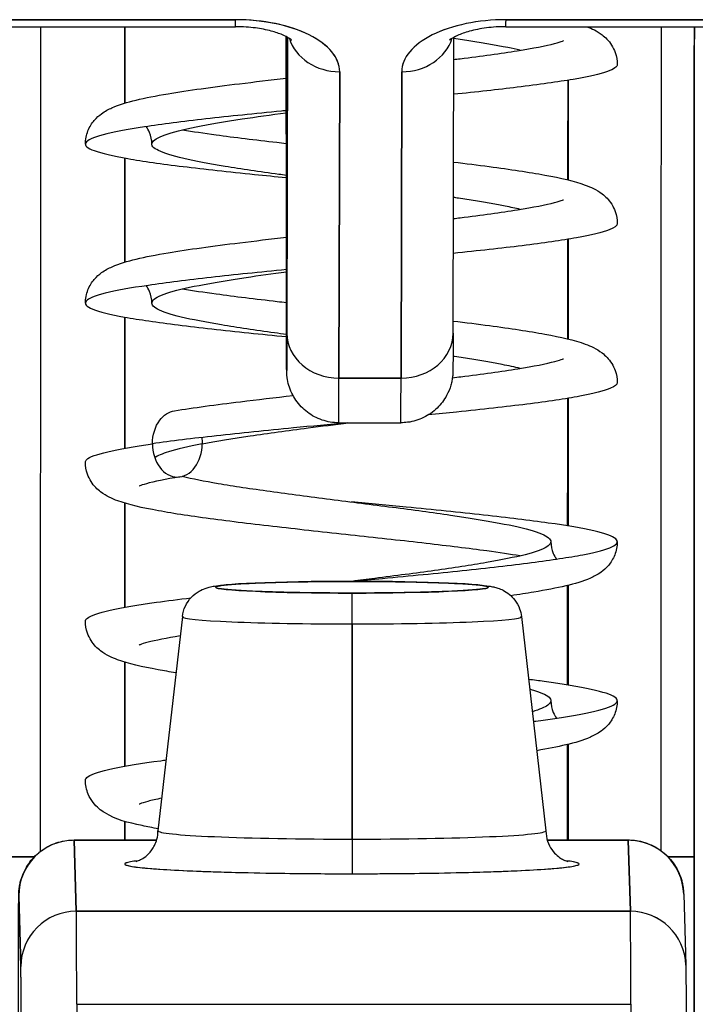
# Model space of a CAD drawing. Extents: x 807 to 1172, y 30 to 260.
# Tile 27 of 214: x 914.853 to 915.093, y 99.268 to 99.618. Entities that reach past the tile are written whole.
import ezdxf

# ---------------------------------------------------------------- set-up
doc = ezdxf.new("R2010")
doc.units = 0
doc.header["$LTSCALE"] = 4
doc.header["$MEASUREMENT"] = 0
doc.layers.get('0').update_dxf_attribs({"linetype": 'CONTINUOUS'})

msp = doc.modelspace()

# ---------------------------------------------------------------- linework, layer by layer
for p, q in [((914.92988, 99.61802), (914.74051, 99.61802)), ((914.74051, 99.61802), (914.92988, 99.61802)), ((915.21532, 99.61802), (915.02595, 99.61802)), ((915.02595, 99.61802), (915.21532, 99.61802)), ((914.7405, 99.61554), (914.92987, 99.61554)), ((914.89056, 99.58842), (914.89056, 99.61554)), ((914.89056, 99.58842), (914.89056, 99.61554)), ((914.89056, 99.61554), (914.89056, 99.58842)), ((915.02593, 99.61554), (915.2153, 99.61554)), ((914.94792, 99.54314), (914.94787, 99.61136)), ((914.94787, 99.61136), (914.94792, 99.54314)), ((914.94833, 99.61178), (914.94809, 99.50669)), ((914.94809, 99.50669), (914.94833, 99.61178)), ((915.00715, 99.50665), (915.00738, 99.61174)), ((914.96685, 99.59952), (914.96661, 99.49066)), ((914.96661, 99.49066), (914.96685, 99.59952)), ((914.9889, 99.59952), (914.98866, 99.49066)), ((914.98866, 99.49066), (914.9889, 99.59952)), ((915.04804, 99.5611), (915.04804, 99.59653)), ((915.04804, 99.59653), (915.04804, 99.5611)), ((914.89056, 99.53192), (914.89056, 99.56887)), ((914.89056, 99.53192), (914.89056, 99.56887)), ((914.89056, 99.56887), (914.89056, 99.53192)), ((914.94792, 99.54314), (914.94792, 99.54313)), ((915.04804, 99.5046), (915.04804, 99.54003)), ((915.04804, 99.54003), (915.04804, 99.5046)), ((914.89056, 99.46581), (914.89056, 99.51237)), ((914.89056, 99.46581), (914.89056, 99.51237)), ((914.89056, 99.51237), (914.89056, 99.46581)), ((914.98866, 99.49066), (914.96661, 99.49066)), ((914.96661, 99.49066), (914.98866, 99.49066)), ((915.04804, 99.43815), (915.04804, 99.48354)), ((915.04804, 99.48354), (915.04804, 99.43815)), ((914.96653, 99.47484), (914.98858, 99.47484)), ((914.89056, 99.40931), (914.89056, 99.44626)), ((914.89056, 99.40931), (914.89056, 99.44626)), ((914.89056, 99.44626), (914.89056, 99.40931)), ((915.04804, 99.38165), (915.04804, 99.41709)), ((915.04804, 99.41709), (915.04804, 99.38165)), ((914.91097, 99.40596), (914.90231, 99.3299)), ((915.03146, 99.40596), (915.04011, 99.32989)), ((914.97129, 99.40337), (914.9713, 99.32693)), ((914.9713, 99.32693), (914.97129, 99.40337)), ((914.89056, 99.35281), (914.89056, 99.38977)), ((914.89056, 99.35281), (914.89056, 99.38977)), ((914.89056, 99.38977), (914.89056, 99.35281)), ((915.04804, 99.32662), (915.04804, 99.3606)), ((915.04804, 99.3606), (915.04804, 99.32662)), ((914.89056, 99.32662), (914.89056, 99.33319)), ((914.89056, 99.32662), (914.89056, 99.33319)), ((914.89056, 99.33319), (914.89056, 99.32662)), ((914.87253, 99.32662), (914.90185, 99.32662)), ((914.90181, 99.3265), (914.87253, 99.3265)), ((914.87253, 99.3265), (914.90181, 99.3265)), ((914.87328, 99.30128), (914.87253, 99.3265)), ((914.87253, 99.3265), (914.87328, 99.30128)), ((915.04057, 99.32662), (915.06938, 99.32662)), ((915.06939, 99.3265), (915.04061, 99.3265)), ((915.04061, 99.3265), (915.06939, 99.3265)), ((915.07014, 99.30128), (915.06939, 99.3265)), ((915.06939, 99.3265), (915.07014, 99.30128)), ((914.84974, 99.32061), (914.85837, 99.32061)), ((914.85837, 99.32061), (914.84974, 99.32061)), ((915.08354, 99.32061), (915.09279, 99.32061)), ((915.09279, 99.32061), (915.08354, 99.32061)), ((915.09279, 99.25674), (915.09279, 99.32061)), ((915.09279, 99.32061), (915.09279, 99.25674)), ((914.85285, 99.30683), (914.8536, 99.28162)), ((914.8536, 99.28162), (914.85285, 99.30683)), ((915.08906, 99.30742), (915.08981, 99.2822)), ((914.87328, 99.30128), (915.07014, 99.30128)), ((915.07014, 99.30128), (914.87328, 99.30128)), ((914.87345, 99.26824), (915.0703, 99.26824))]:
    msp.add_line(p, q)
for centre, major_axis, ratio, start_param, end_param in [((914.92987, 99.63405), (0, -0.0185), 0.001274, 0, 0.523599), ((914.92987, 99.63405), (0, -0.0185), 0.001274, 0, 0.523599), ((914.92984, 99.59952), (0.03701, 0.00003), 0.5, 6.281715, 7.852511), ((915.0259, 99.59952), (-0.03701, -0.00003), 0.5, 4.710918, 6.281715), ((915.02593, 99.63405), (0, -0.0185), 0.001274, 0, 0.523599), ((915.02593, 99.63405), (0, -0.0185), 0.001274, 0, 0.523599), ((914.86175, 99.32061), (0, 0.98425), 0.001274, 1.266466, 1.56886), ((915.08222, 99.32061), (0, -0.98425), 0.001274, 4.408059, 4.710116), ((915.09403, 99.32061), (0, 0.97244), 0.001274, 1.262649, 1.570796), ((914.94734, 99.37179), (0, -0.47913), 0.001274, 2.094395, 2.095991), ((914.96684, 99.61554), (-0.0185, 0.00004), 0.866025, 0.264148, 1.573343), ((914.96684, 99.61554), (-0.0185, 0.00004), 0.866025, 0.264148, 1.573343), ((914.98889, 99.61554), (0.0185, -0.00004), 0.866025, 4.714936, 6.021869), ((914.98889, 99.61554), (0.0185, -0.00004), 0.866025, 4.714936, 6.021869), ((914.94803, 99.59295), (0, -0.09961), 0.001274, 5.235988, 6.806784), ((914.9666, 99.50669), (-0.0185, 0.00004), 0.866025, 0.002547, 1.573343), ((914.9666, 99.50669), (-0.0185, 0.00004), 0.866025, 0.002547, 1.573343), ((914.98864, 99.50669), (0.0185, -0.00004), 0.866025, 4.714936, 6.283185), ((914.98864, 99.50669), (0.0185, -0.00004), 0.866025, 4.714936, 6.283185), ((914.96653, 99.59295), (0, -0.11811), 0.001274, 0, 0.523599), ((914.96653, 99.59295), (0, -0.11811), 0.001274, 6.283185, 6.806766), ((914.98858, 99.59295), (0, -0.11811), 0.001274, 0, 0.523581), ((914.98858, 99.59295), (0, -0.11811), 0.001274, 0.000005, 0.523603), ((914.97122, 99.41642), (-0.04851, 0), 0.042782, 4.713664, 7.855256), ((914.97115, 99.40669), (0, 0.01181), 0.001274, 6.240378, 6.283186), ((914.97115, 99.40669), (0, 0.01181), 0.001274, 6.240378, 6.283185), ((914.97122, 99.41642), (0.04851, 0), 0.042782, 4.713664, 7.855256), ((914.97128, 99.40254), (0, 0.01181), 0.001274, 4.782745, 6.240403), ((914.97128, 99.40254), (0, 0.01181), 0.001274, 4.782745, 6.240403), ((914.97122, 99.40595), (-0.06025, 0), 0.042782, 6.278319, 7.855256), ((914.97122, 99.40595), (-0.06025, 0), 0.042782, 6.278319, 7.855256), ((914.97122, 99.40595), (0.06025, 0), 0.042782, 4.713664, 6.288051), ((914.97122, 99.40595), (0.06025, 0), 0.042782, 4.713664, 6.288051), ((914.97121, 99.32988), (-0.0689, 0), 0.042782, 6.278319, 7.855256), ((914.97121, 99.32988), (-0.0689, 0), 0.042782, 6.278319, 7.855256), ((914.97121, 99.32988), (0.0689, 0), 0.042782, 4.713664, 6.288051), ((914.97121, 99.32988), (0.0689, 0), 0.042782, 4.713664, 6.288051), ((914.87253, 99.30683), (-0.01969, 0), 0.999085, 4.712389, 6.283185), ((914.87253, 99.30683), (-0.01969, 0), 0.999085, 4.712389, 6.283185), ((914.87253, 99.19768), (0, 0.12894), 0.001274, 6.240462, 6.283185), ((914.87253, 99.19768), (0, 0.12894), 0.001274, 6.240391, 6.283186), ((914.97131, 99.32643), (0, -0.01181), 0.001274, 4.669594, 6.240384), ((914.97131, 99.32643), (0, -0.01181), 0.001274, 4.669594, 6.240384), ((915.06938, 99.19768), (0, 0.12894), 0.001274, 6.24039, 6.283185), ((915.06938, 99.19768), (0, 0.12894), 0.001274, 6.240463, 6.283186), ((915.06938, 99.30683), (0.01968, 0.00059), 0.999084, 0, 1.541037), ((915.06938, 99.30683), (0.01969, 0), 0.999085, 0.029759, 1.570796), ((914.97121, 99.31808), (-0.08071, 0), 0.042782, 5.937993, 7.855256), ((914.97121, 99.31808), (0.08071, 0), 0.042782, 4.713664, 6.628377), ((914.87328, 99.28162), (-0.01969, 0), 0.999085, 4.712389, 6.283185), ((914.87328, 99.28162), (-0.01969, 0), 0.999085, 4.712389, 6.283185), ((914.87327, 98.98665), (0, 0.31492), 0.001274, 5.818959, 6.240414), ((914.87327, 98.98661), (0, 0.31496), 0.001274, 5.818984, 6.24039), ((915.06938, 99.19769), (0, -0.12893), 0.001263, 3.779235, 3.779243), ((915.06938, 99.19768), (0, 0.12894), 0.001283, 0.637638, 0.637646), ((915.07013, 99.28162), (0.01968, 0.00059), 0.999084, 0, 1.541037), ((915.07012, 98.98661), (0, 0.31496), 0.001274, 5.818984, 6.24039), ((915.07013, 99.28162), (0.01969, 0), 0.999085, 0.029759, 1.570796), ((915.07012, 98.98665), (0, 0.31492), 0.001274, 5.818961, 6.240414), ((914.85358, 98.98661), (0, 0.29528), 0.001274, 5.818984, 6.24039), ((914.87349, 99.33865), (0, -0.07874), 0.001274, 5.818984, 6.2188), ((915.07034, 99.33865), (0, -0.07874), 0.001274, 5.818984, 6.218813)]:
    msp.add_ellipse(centre, major_axis=major_axis, ratio=ratio, start_param=start_param, end_param=end_param)
for points, knots in [([(914.96685, 99.59952), (914.96679, 99.60205), (914.96588, 99.60438), (914.96406, 99.60659), (914.96223, 99.6088), (914.95949, 99.61088), (914.95604, 99.61261), (914.95258, 99.61433), (914.94842, 99.61571), (914.94401, 99.61662), (914.9396, 99.61754), (914.93494, 99.61799), (914.92988, 99.61802)], [0, 0, 0, 0, 0.25, 0.25, 0.25, 0.5, 0.5, 0.5, 0.75, 0.75, 0.75, 1, 1, 1, 1]), ([(915.02595, 99.61802), (915.02088, 99.61799), (915.01622, 99.61754), (915.0118, 99.61662), (915.00739, 99.6157), (915.00322, 99.61433), (914.99976, 99.6126), (914.9963, 99.61087), (914.99355, 99.60879), (914.99172, 99.60658), (914.98988, 99.60438), (914.98897, 99.60205), (914.9889, 99.59952)], [0, 0, 0, 0, 0.25, 0.25, 0.25, 0.5, 0.5, 0.5, 0.75, 0.75, 0.75, 1, 1, 1, 1]), ([(914.94985, 99.61075), (914.94985, 99.61075), (914.94983, 99.61077), (914.94968, 99.6109), (914.94936, 99.61116), (914.94827, 99.61183), (914.94748, 99.61224), (914.94538, 99.61312), (914.94403, 99.61359), (914.94083, 99.61444), (914.93892, 99.61482), (914.93475, 99.61537), (914.93246, 99.61553), (914.93007, 99.61554), (914.92997, 99.61554), (914.92987, 99.61554)], [0.458745, 0.458745, 0.458745, 0.458745, 0.511139, 0.511139, 0.68548, 0.68548, 0.871321, 0.871321, 1.079586, 1.079586, 1.310958, 1.310958, 1.558937, 1.558937, 1.569693, 1.569693, 1.569693, 1.569693]), ([(915.02593, 99.61554), (915.02358, 99.61554), (915.02123, 99.61539), (915.01684, 99.61482), (915.01479, 99.61441), (915.01134, 99.61346), (915.00989, 99.61293), (915.00774, 99.61196), (915.00697, 99.61152), (915.00608, 99.61091), (915.00588, 99.61072), (915.00588, 99.61072)], [1.569693, 1.569693, 1.569693, 1.569693, 1.824003, 1.824003, 2.072339, 2.072339, 2.302798, 2.302798, 2.507114, 2.507114, 2.683583, 2.683583, 2.683583, 2.683583]), ([(915.05471, 99.61554), (915.05647, 99.61487), (915.0582, 99.61407), (915.06122, 99.61177), (915.06244, 99.6106), (915.06396, 99.60818), (915.0644, 99.6073), (915.06522, 99.60502), (915.06549, 99.60353), (915.06549, 99.60208)], [0.61017388, 0.61017388, 0.61017388, 0.61017388, 0.64266895, 0.64266895, 0.66284837, 0.66284837, 0.67235544, 0.67235544, 0.68610313, 0.68610313, 0.68610313, 0.68610313]), ([(915.09279, 99.32061), (915.09279, 99.37101), (915.0928, 99.42081), (915.09281, 99.47058), (915.09282, 99.51948), (915.09283, 99.56836), (915.09285, 99.61554)], [0, 0, 0, 0, 0.3333333, 0.3333333, 0.3333333, 0.6608154, 0.6608154, 0.6608154, 0.6608154]), ([(915.00736, 99.60388), (915.00813, 99.60397), (915.00889, 99.60407), (915.01721, 99.6051), (915.02419, 99.60605), (915.03554, 99.60787), (915.04019, 99.60879), (915.04446, 99.6099), (915.04546, 99.61022), (915.04624, 99.61051), (915.04639, 99.61058), (915.04639, 99.61058)], [0.4507378, 0.4507378, 0.4507378, 0.4507378, 0.4573496, 0.4573496, 0.5238417, 0.5238417, 0.5881778, 0.5881778, 0.6161894, 0.6161894, 0.6296924, 0.6296924, 0.6296924, 0.6296924]), ([(915.03095, 99.60714), (915.02962, 99.60746), (915.02819, 99.60777), (915.02665, 99.60809), (915.02208, 99.60902), (915.01658, 99.60996), (915.01044, 99.6109), (915.00944, 99.61105), (915.00842, 99.61121), (915.00738, 99.61136)], [0.77600384, 0.77600384, 0.77600384, 0.77600384, 0.78125, 0.78125, 0.78125, 0.796875, 0.796875, 0.796875, 0.79942627, 0.79942627, 0.79942627, 0.79942627]), ([(915.06549, 99.60208), (915.06549, 99.60127), (915.06298, 99.59952), (915.05111, 99.59683), (915.03164, 99.59412), (915.01544, 99.59234), (915.00734, 99.59151)], [0.25206857, 0.25206857, 0.25206857, 0.25206857, 0.265625, 0.28125, 0.296875, 0.31079138, 0.31079138, 0.31079138, 0.31079138]), ([(914.87652, 99.57384), (914.87652, 99.57543), (914.87685, 99.57708), (914.87801, 99.57998), (914.87882, 99.58125), (914.88051, 99.58325), (914.88139, 99.58401), (914.88354, 99.58557), (914.88476, 99.5862), (914.88861, 99.58792), (914.89131, 99.58869), (914.8978, 99.59025), (914.90158, 99.59099), (914.913, 99.59292), (914.92172, 99.59411), (914.93653, 99.59593), (914.94213, 99.59658), (914.94788, 99.59723)], [0, 0, 0, 0, 0.015191, 0.015191, 0.0301093, 0.0301093, 0.0452586, 0.0452586, 0.0676942, 0.0676942, 0.1171263, 0.1171263, 0.1671679, 0.1671679, 0.2496397, 0.2496397, 0.2950498, 0.2950498, 0.2950498, 0.2950498]), ([(914.94789, 99.58574), (914.94733, 99.58568), (914.93723, 99.58469), (914.91849, 99.58276), (914.89628, 99.57994), (914.88133, 99.57713), (914.8751, 99.57431), (914.87818, 99.5715), (914.89028, 99.56868), (914.91023, 99.56587), (914.93091, 99.56362), (914.94408, 99.56231), (914.94791, 99.56193)], [0.3428317, 0.3428317, 0.3428317, 0.3428317, 0.34375, 0.359375, 0.375, 0.390625, 0.40625, 0.421875, 0.4375, 0.453125, 0.46875, 0.4749979, 0.4749979, 0.4749979, 0.4749979]), ([(914.94791, 99.56269), (914.94701, 99.56282), (914.94612, 99.56294), (914.94524, 99.56306), (914.93835, 99.56399), (914.93189, 99.56493), (914.92616, 99.56587), (914.92044, 99.56681), (914.91545, 99.56775), (914.91144, 99.56868), (914.90744, 99.56962), (914.90441, 99.57056), (914.90251, 99.5715), (914.90061, 99.57244), (914.89984, 99.57337), (914.90024, 99.57431), (914.90063, 99.57525), (914.90219, 99.57619), (914.90484, 99.57713), (914.90749, 99.57807), (914.91122, 99.579), (914.91587, 99.57994), (914.92051, 99.58088), (914.92606, 99.58182), (914.93225, 99.58276), (914.93713, 99.58349), (914.94239, 99.58423), (914.94789, 99.58497)], [0.5292477, 0.5292477, 0.5292477, 0.5292477, 0.53125, 0.53125, 0.53125, 0.546875, 0.546875, 0.546875, 0.5625, 0.5625, 0.5625, 0.578125, 0.578125, 0.578125, 0.59375, 0.59375, 0.59375, 0.609375, 0.609375, 0.609375, 0.625, 0.625, 0.625, 0.640625, 0.640625, 0.640625, 0.6529195, 0.6529195, 0.6529195, 0.6529195]), ([(914.90014, 99.57384), (914.90014, 99.57526), (914.89981, 99.57674), (914.89894, 99.57878), (914.89853, 99.57947), (914.89812, 99.58004)], [0, 0, 0, 0, 0.01453615, 0.01453615, 0.02364586, 0.02364586, 0.02364586, 0.02364586]), ([(914.91106, 99.57889), (914.91461, 99.57831), (914.91862, 99.57772), (914.92946, 99.57625), (914.93685, 99.57535), (914.94567, 99.57433), (914.94678, 99.5742), (914.9479, 99.57407)], [0.1583076, 0.1583076, 0.1583076, 0.1583076, 0.199979, 0.199979, 0.2628769, 0.2628769, 0.2718082, 0.2718082, 0.2718082, 0.2718082]), ([(915.00728, 99.56745), (915.01171, 99.56692), (915.01597, 99.56639), (915.02742, 99.56487), (915.03412, 99.56386), (915.04553, 99.56177), (915.05012, 99.56074), (915.05607, 99.55855), (915.05799, 99.55774), (915.06124, 99.55525), (915.06246, 99.55408), (915.06397, 99.55166), (915.0644, 99.55079), (915.06522, 99.54852), (915.06549, 99.54703), (915.06549, 99.54559)], [0.4267112, 0.4267112, 0.4267112, 0.4267112, 0.4638838, 0.4638838, 0.5333655, 0.5333655, 0.6063114, 0.6063114, 0.6428354, 0.6428354, 0.6629436, 0.6629436, 0.6723724, 0.6723724, 0.686091, 0.686091, 0.686091, 0.686091]), ([(915.03095, 99.55064), (915.02933, 99.55103), (915.02755, 99.55141), (915.02562, 99.5518), (915.02091, 99.55274), (915.0153, 99.55367), (915.00906, 99.55461), (915.00846, 99.5547), (915.00786, 99.55479), (915.00726, 99.55488)], [0.4623423, 0.4623423, 0.4623423, 0.4623423, 0.46875, 0.46875, 0.46875, 0.484375, 0.484375, 0.484375, 0.48586723, 0.48586723, 0.48586723, 0.48586723]), ([(915.00724, 99.54737), (915.00807, 99.54747), (915.0089, 99.54757), (915.01728, 99.54861), (915.02425, 99.54957), (915.03558, 99.55139), (915.04022, 99.5523), (915.04448, 99.55341), (915.04547, 99.55373), (915.04625, 99.55402), (915.04639, 99.55408), (915.04639, 99.55408)], [0.4503749, 0.4503749, 0.4503749, 0.4503749, 0.4575433, 0.4575433, 0.5240288, 0.5240288, 0.5883519, 0.5883519, 0.6163381, 0.6163381, 0.6296501, 0.6296501, 0.6296501, 0.6296501]), ([(915.06549, 99.54559), (915.06549, 99.54484), (915.06329, 99.54316), (915.05232, 99.54054), (915.03284, 99.53776), (915.01604, 99.53591), (915.00721, 99.535)], [0.56572841, 0.56572841, 0.56572841, 0.56572841, 0.578125, 0.59375, 0.609375, 0.62452422, 0.62452422, 0.62452422, 0.62452422]), ([(914.87652, 99.51734), (914.87652, 99.51894), (914.87685, 99.52059), (914.87801, 99.52349), (914.87882, 99.52476), (914.88052, 99.52677), (914.88142, 99.52754), (914.88357, 99.52909), (914.88479, 99.52972), (914.88864, 99.53144), (914.89135, 99.53221), (914.89786, 99.53377), (914.90165, 99.53451), (914.91307, 99.53643), (914.9218, 99.53762), (914.93661, 99.53944), (914.94219, 99.54009), (914.94792, 99.54073)], [0, 0, 0, 0, 0.0152181, 0.0152181, 0.0301588, 0.0301588, 0.0454237, 0.0454237, 0.0678247, 0.0678247, 0.1174266, 0.1174266, 0.1674055, 0.1674055, 0.2499115, 0.2499115, 0.2951548, 0.2951548, 0.2951548, 0.2951548]), ([(914.94809, 99.50669), (914.94808, 99.50138), (914.94807, 99.49766), (914.94806, 99.49552), (914.94804, 99.49338), (914.94803, 99.49281), (914.94802, 99.49389), (914.948, 99.49497), (914.94799, 99.49769), (914.94798, 99.50196), (914.94797, 99.50622), (914.94796, 99.51203), (914.94795, 99.51894), (914.94794, 99.52585), (914.94793, 99.53387), (914.94792, 99.54314)], [0, 0, 0, 0, 0.2, 0.2, 0.2, 0.4, 0.4, 0.4, 0.6, 0.6, 0.6, 0.8, 0.8, 0.8, 1, 1, 1, 1]), ([(914.96653, 99.47484), (914.96453, 99.47484), (914.96251, 99.47517), (914.95875, 99.47644), (914.95697, 99.47738), (914.95383, 99.47974), (914.95244, 99.4812), (914.9502, 99.48443), (914.94933, 99.48625), (914.94852, 99.48902), (914.94832, 99.48997), (914.94817, 99.49103), (914.94815, 99.49123), (914.94812, 99.49155), (914.9481, 99.49169), (914.94808, 99.49199), (914.94807, 99.49214), (914.94805, 99.49239), (914.94805, 99.49248), (914.94804, 99.49269), (914.94804, 99.49279), (914.94803, 99.49305), (914.94803, 99.49317), (914.94802, 99.49368), (914.94801, 99.49409), (914.948, 99.49643), (914.94798, 99.49959), (914.94796, 99.50898), (914.94795, 99.5156), (914.94793, 99.52931), (914.94793, 99.53599), (914.94792, 99.54313)], [0, 0, 0, 0, 0.0152437, 0.0152437, 0.0302108, 0.0302108, 0.0451875, 0.0451875, 0.0601581, 0.0601581, 0.0673092, 0.0673092, 0.0689264, 0.0689264, 0.0702228, 0.0702228, 0.0721464, 0.0721464, 0.074147, 0.074147, 0.0775296, 0.0775296, 0.0857864, 0.0857864, 0.110542, 0.110542, 0.1855583, 0.1855583, 0.2684918, 0.2684918, 0.3313559, 0.3313559, 0.3313559, 0.3313559]), ([(914.94793, 99.52924), (914.93851, 99.52832), (914.92027, 99.52646), (914.8977, 99.52365), (914.88216, 99.52084), (914.87524, 99.51803), (914.87763, 99.51521), (914.8891, 99.5124), (914.90852, 99.50958), (914.92956, 99.50726), (914.94341, 99.50587), (914.94797, 99.50543)], [0.6564694, 0.6564694, 0.6564694, 0.6564694, 0.671875, 0.6875, 0.703125, 0.71875, 0.734375, 0.75, 0.765625, 0.78125, 0.7886935, 0.7886935, 0.7886935, 0.7886935]), ([(914.94797, 99.50619), (914.94653, 99.50638), (914.94511, 99.50658), (914.94371, 99.50677), (914.93689, 99.50771), (914.93051, 99.50864), (914.9249, 99.50958), (914.91928, 99.51052), (914.91443, 99.51146), (914.91057, 99.5124), (914.90671, 99.51334), (914.90384, 99.51427), (914.90211, 99.51521), (914.90038, 99.51615), (914.89978, 99.51709), (914.90034, 99.51803), (914.90091, 99.51896), (914.90264, 99.5199), (914.90545, 99.52084), (914.90825, 99.52178), (914.91214, 99.52272), (914.91692, 99.52365), (914.9217, 99.52459), (914.92736, 99.52553), (914.93365, 99.52647), (914.93813, 99.52714), (914.94294, 99.52781), (914.94793, 99.52848)], [0.2155403, 0.2155403, 0.2155403, 0.2155403, 0.21875, 0.21875, 0.21875, 0.234375, 0.234375, 0.234375, 0.25, 0.25, 0.25, 0.265625, 0.265625, 0.265625, 0.28125, 0.28125, 0.28125, 0.296875, 0.296875, 0.296875, 0.3125, 0.3125, 0.3125, 0.328125, 0.328125, 0.328125, 0.3392907, 0.3392907, 0.3392907, 0.3392907]), ([(914.90014, 99.51734), (914.90014, 99.51876), (914.89981, 99.52025), (914.89894, 99.52228), (914.89853, 99.52297), (914.89812, 99.52354)], [0, 0, 0, 0, 0.01455534, 0.01455534, 0.02366157, 0.02366157, 0.02366157, 0.02366157]), ([(914.91106, 99.5224), (914.91462, 99.52181), (914.91865, 99.52122), (914.92953, 99.51974), (914.93691, 99.51884), (914.94574, 99.51782), (914.94684, 99.5177), (914.94795, 99.51757)], [0.1583032, 0.1583032, 0.1583032, 0.1583032, 0.2001538, 0.2001538, 0.2630518, 0.2630518, 0.2719355, 0.2719355, 0.2719355, 0.2719355]), ([(915.00716, 99.51097), (915.01165, 99.51043), (915.01598, 99.50989), (915.02748, 99.50836), (915.03418, 99.50736), (915.04557, 99.50526), (915.05016, 99.50424), (915.05609, 99.50204), (915.05802, 99.50123), (915.06126, 99.49874), (915.06248, 99.49756), (915.06399, 99.49514), (915.06441, 99.49427), (915.06522, 99.492), (915.06549, 99.49053), (915.06549, 99.48909)], [0.4263582, 0.4263582, 0.4263582, 0.4263582, 0.4640694, 0.4640694, 0.5335573, 0.5335573, 0.606518, 0.606518, 0.6429422, 0.6429422, 0.6630074, 0.6630074, 0.6724308, 0.6724308, 0.686082, 0.686082, 0.686082, 0.686082]), ([(915.00715, 99.50665), (915.00714, 99.50123), (915.00712, 99.49733), (915.0071, 99.49437), (915.0071, 99.49382), (915.00709, 99.49317), (915.00709, 99.49308), (915.00707, 99.49254), (915.00707, 99.49246), (915.00705, 99.49225), (915.00705, 99.49211), (915.00702, 99.49175), (915.007, 99.49153), (915.00692, 99.49082), (915.00684, 99.49028), (915.00663, 99.48924), (915.00651, 99.48872), (915.006, 99.48695), (915.00549, 99.48571), (915.00397, 99.4829), (915.00281, 99.48137), (915.00006, 99.47869), (914.99841, 99.47754), (914.99487, 99.47583), (914.99294, 99.47525), (914.99019, 99.47489), (914.98939, 99.47484), (914.98858, 99.47484)], [0, 0, 0, 0, 0.0823467, 0.0823467, 0.1118576, 0.1118576, 0.1247539, 0.1247539, 0.1265515, 0.1265515, 0.1286021, 0.1286021, 0.1306663, 0.1306663, 0.134814, 0.134814, 0.138887, 0.138887, 0.148968, 0.148968, 0.1632472, 0.1632472, 0.1782167, 0.1782167, 0.1931923, 0.1931923, 0.1993249, 0.1993249, 0.1993249, 0.1993249]), ([(915.00692, 99.49083), (915.00792, 99.49096), (915.00892, 99.49108), (915.01746, 99.49214), (915.02441, 99.49309), (915.0357, 99.49491), (915.04032, 99.49583), (915.04453, 99.49693), (915.04551, 99.49724), (915.04626, 99.49753), (915.04639, 99.49759), (915.04639, 99.49759)], [0.2738775, 0.2738775, 0.2738775, 0.2738775, 0.2825393, 0.2825393, 0.3490094, 0.3490094, 0.4132993, 0.4132993, 0.4412187, 0.4412187, 0.4541397, 0.4541397, 0.4541397, 0.4541397]), ([(915.03095, 99.49415), (915.02904, 99.4946), (915.0269, 99.49506), (915.02455, 99.49551), (915.01971, 99.49645), (915.01399, 99.49739), (915.00766, 99.49833), (915.00748, 99.49835), (915.0073, 99.49838), (915.00713, 99.4984)], [0.14868079, 0.14868079, 0.14868079, 0.14868079, 0.15625, 0.15625, 0.15625, 0.171875, 0.171875, 0.171875, 0.17231222, 0.17231222, 0.17231222, 0.17231222]), ([(915.06549, 99.48909), (915.06549, 99.48842), (915.06359, 99.4868), (915.05349, 99.48425), (915.03433, 99.48144), (915.01439, 99.47922), (915.00174, 99.47794), (914.99831, 99.4776)], [0.87939066, 0.87939066, 0.87939066, 0.87939066, 0.890625, 0.90625, 0.921875, 0.9375, 0.94318096, 0.94318096, 0.94318096, 0.94318096]), ([(914.90814, 99.4791), (914.91487, 99.48018), (914.92288, 99.48126), (914.93748, 99.48305), (914.9438, 99.48378), (914.95028, 99.4845)], [0, 0, 0, 0, 0.0749675, 0.0749675, 0.1257636, 0.1257636, 0.1257636, 0.1257636]), ([(915.04776, 99.48349), (915.04775, 99.47324), (915.04774, 99.46301), (915.04773, 99.45279), (915.04773, 99.44792), (915.04772, 99.44306), (915.04772, 99.4382)], [0.29596749, 0.29596749, 0.29596749, 0.29596749, 0.33333333, 0.33333333, 0.33333333, 0.35113311, 0.35113311, 0.35113311, 0.35113311]), ([(914.90033, 99.46737), (914.90033, 99.47045), (914.90128, 99.47354), (914.90292, 99.47572), (914.90431, 99.47758), (914.90619, 99.47878), (914.90814, 99.4791)], [0, 0, 0, 0, 0.25, 0.25, 0.25, 0.4630488, 0.4630488, 0.4630488, 0.4630488]), ([(914.96967, 99.47484), (914.96322, 99.47422), (914.94693, 99.47267), (914.92228, 99.47018), (914.90687, 99.46831), (914.90033, 99.46737)], [0.95852106, 0.95852106, 0.95852106, 0.95852106, 0.96875, 0.984375, 1, 1, 1, 1]), ([(914.918, 99.46737), (914.92291, 99.46831), (914.92868, 99.46924), (914.93506, 99.47018), (914.94143, 99.47112), (914.94839, 99.47206), (914.95561, 99.473), (914.96033, 99.47361), (914.96516, 99.47422), (914.97, 99.47484)], [0, 0, 0, 0, 0.015625, 0.015625, 0.015625, 0.03125, 0.03125, 0.03125, 0.04147894, 0.04147894, 0.04147894, 0.04147894]), ([(914.87652, 99.46084), (914.87652, 99.46114), (914.87667, 99.46144), (914.87699, 99.46174), (914.87797, 99.46268), (914.8805, 99.46362), (914.88445, 99.46455), (914.88841, 99.46549), (914.89379, 99.46643), (914.90033, 99.46737)], [0.96377764, 0.96377764, 0.96377764, 0.96377764, 0.96875, 0.96875, 0.96875, 0.984375, 0.984375, 0.984375, 1, 1, 1, 1]), ([(914.90033, 99.46737), (914.90033, 99.46428), (914.90128, 99.4612), (914.90292, 99.45902), (914.90455, 99.45683), (914.90686, 99.45556), (914.90916, 99.45556), (914.91147, 99.45556), (914.91378, 99.45683), (914.91541, 99.45902), (914.91704, 99.4612), (914.918, 99.46428), (914.918, 99.46737)], [0, 0, 0, 0, 0.25, 0.25, 0.25, 0.5, 0.5, 0.5, 0.75, 0.75, 0.75, 1, 1, 1, 1]), ([(914.918, 99.46737), (914.91309, 99.46643), (914.90593, 99.46477), (914.90214, 99.4631), (914.90117, 99.46238)], [0, 0, 0, 0, 0.015625, 0.02771163, 0.02771163, 0.02771163, 0.02771163]), ([(915.03095, 99.42754), (915.02743, 99.42811), (915.02346, 99.4287), (915.01267, 99.43016), (915.0053, 99.43106), (914.98952, 99.43289), (914.98089, 99.43383), (914.96357, 99.43572), (914.95467, 99.43668), (914.93774, 99.4386), (914.92953, 99.43958), (914.91473, 99.44154), (914.90802, 99.44254), (914.89658, 99.44464), (914.89198, 99.44566), (914.88601, 99.44784), (914.88405, 99.44866), (914.88078, 99.45116), (914.87956, 99.45233), (914.87804, 99.45476), (914.8776, 99.45565), (914.87679, 99.45793), (914.87652, 99.45941), (914.87652, 99.46084)], [0.1582632, 0.1582632, 0.1582632, 0.1582632, 0.1995666, 0.1995666, 0.2623902, 0.2623902, 0.328129, 0.328129, 0.3952237, 0.3952237, 0.4633704, 0.4633704, 0.5328424, 0.5328424, 0.6057417, 0.6057417, 0.6425635, 0.6425635, 0.6628128, 0.6628128, 0.6724465, 0.6724465, 0.6861068, 0.6861068, 0.6861068, 0.6861068]), ([(914.91022, 99.45565), (914.90505, 99.45478), (914.90079, 99.4539), (914.89702, 99.45287), (914.89618, 99.45258), (914.89568, 99.45238), (914.89562, 99.45234), (914.89562, 99.45234)], [0, 0, 0, 0, 0.06224215, 0.06224215, 0.08953824, 0.08953824, 0.09889684, 0.09889684, 0.09889684, 0.09889684]), ([(914.91095, 99.45581), (914.91446, 99.45497), (914.92355, 99.4532), (914.94172, 99.45048), (914.96341, 99.44767), (914.98583, 99.44485), (915.00682, 99.44204), (915.02432, 99.43922), (915.03664, 99.43641), (915.04259, 99.4336), (915.04158, 99.43078), (915.03371, 99.42797), (915.01975, 99.42515), (915.00105, 99.42234), (914.98402, 99.42012), (914.97394, 99.41884), (914.97125, 99.4185)], [0.0641732, 0.0641732, 0.0641732, 0.0641732, 0.078125, 0.09375, 0.109375, 0.125, 0.140625, 0.15625, 0.171875, 0.1875, 0.203125, 0.21875, 0.234375, 0.25, 0.265625, 0.2713023, 0.2713023, 0.2713023, 0.2713023]), ([(914.97134, 99.4185), (914.97492, 99.41884), (914.9785, 99.41918), (914.98206, 99.41952), (914.99185, 99.42046), (915.00145, 99.4214), (915.01041, 99.42234), (915.01937, 99.42328), (915.02768, 99.42421), (915.03494, 99.42515), (915.0422, 99.42609), (915.0484, 99.42703), (915.05326, 99.42797), (915.05811, 99.42891), (915.06161, 99.42984), (915.06358, 99.43078), (915.06555, 99.43172), (915.066, 99.43266), (915.06491, 99.4336), (915.06381, 99.43453), (915.06117, 99.43547), (915.05711, 99.43641), (915.05305, 99.43735), (915.04757, 99.43829), (915.04094, 99.43922), (915.03431, 99.44016), (915.02654, 99.4411), (915.01798, 99.44204), (915.00943, 99.44298), (915.0001, 99.44391), (914.99046, 99.44485), (914.98407, 99.44547), (914.97753, 99.4461), (914.971, 99.44672)], [0.7286977, 0.7286977, 0.7286977, 0.7286977, 0.734375, 0.734375, 0.734375, 0.75, 0.75, 0.75, 0.765625, 0.765625, 0.765625, 0.78125, 0.78125, 0.78125, 0.796875, 0.796875, 0.796875, 0.8125, 0.8125, 0.8125, 0.828125, 0.828125, 0.828125, 0.84375, 0.84375, 0.84375, 0.859375, 0.859375, 0.859375, 0.875, 0.875, 0.875, 0.8853521, 0.8853521, 0.8853521, 0.8853521]), ([(915.06549, 99.4326), (915.06549, 99.43099), (915.06515, 99.42934), (915.06399, 99.42644), (915.06318, 99.42517), (915.06148, 99.42316), (915.06059, 99.42239), (915.0584, 99.42082), (915.05715, 99.42018), (915.05322, 99.41844), (915.05047, 99.41767), (915.04389, 99.41611), (915.04009, 99.41538), (915.03328, 99.41423), (915.03056, 99.41381), (915.02768, 99.41339)], [0, 0, 0, 0, 0.0152624, 0.0152624, 0.0302398, 0.0302398, 0.0456068, 0.0456068, 0.0684908, 0.0684908, 0.1188286, 0.1188286, 0.1684426, 0.1684426, 0.1974952, 0.1974952, 0.1974952, 0.1974952]), ([(915.04187, 99.4326), (915.04187, 99.43118), (915.04219, 99.42969), (915.04306, 99.42766), (915.04348, 99.42696), (915.04389, 99.42639)], [0, 0, 0, 0, 0.0145431, 0.0145431, 0.02362907, 0.02362907, 0.02362907, 0.02362907]), ([(914.91097, 99.40596), (914.91112, 99.40726), (914.91149, 99.40855), (914.91259, 99.41087), (914.91332, 99.41193), (914.915, 99.4137), (914.91596, 99.41443), (914.91765, 99.41542), (914.91839, 99.41574), (914.91957, 99.41617), (914.92006, 99.41631), (914.9212, 99.41659), (914.9218, 99.41671), (914.92423, 99.4171), (914.9262, 99.41728), (914.93099, 99.41762), (914.93366, 99.41777), (914.9408, 99.41807), (914.94567, 99.41821), (914.95576, 99.41841), (914.96106, 99.41847), (914.96796, 99.4185), (914.96956, 99.4185), (914.97115, 99.4185)], [0, 0, 0, 0, 0.0101015, 0.0101015, 0.0199862, 0.0199862, 0.0296294, 0.0296294, 0.0377089, 0.0377089, 0.0449846, 0.0449846, 0.0568687, 0.0568687, 0.0925394, 0.0925394, 0.1243071, 0.1243071, 0.1678667, 0.1678667, 0.2085978, 0.2085978, 0.2207441, 0.2207441, 0.2207441, 0.2207441]), ([(914.97128, 99.41434), (914.96696, 99.41434), (914.9628, 99.41436), (914.95873, 99.41441), (914.95467, 99.41446), (914.95071, 99.41453), (914.94703, 99.41462), (914.94336, 99.41471), (914.93997, 99.41482), (914.93697, 99.41495), (914.93398, 99.41508), (914.93137, 99.41522), (914.92925, 99.41538), (914.92712, 99.41553), (914.92548, 99.4157), (914.92438, 99.41588), (914.92328, 99.41605), (914.92271, 99.41623), (914.92271, 99.41642), (914.9227, 99.4166), (914.92325, 99.41678), (914.92435, 99.41695), (914.92544, 99.41713), (914.92707, 99.4173), (914.92918, 99.41745), (914.9313, 99.41761), (914.9339, 99.41776), (914.93689, 99.41788), (914.93988, 99.41801), (914.94325, 99.41812), (914.94693, 99.41821), (914.9506, 99.4183), (914.95456, 99.41837), (914.95862, 99.41842), (914.96268, 99.41847), (914.96683, 99.41849), (914.97115, 99.41849)], [0, 0, 0, 0, 0.083333, 0.083333, 0.083333, 0.166667, 0.166667, 0.166667, 0.25, 0.25, 0.25, 0.333333, 0.333333, 0.333333, 0.416667, 0.416667, 0.416667, 0.5, 0.5, 0.5, 0.583333, 0.583333, 0.583333, 0.666667, 0.666667, 0.666667, 0.75, 0.75, 0.75, 0.833333, 0.833333, 0.833333, 0.916667, 0.916667, 0.916667, 1, 1, 1, 1]), ([(914.97115, 99.4185), (914.97651, 99.4185), (914.98193, 99.41846), (914.99199, 99.41832), (914.99677, 99.41821), (915.00524, 99.41793), (915.00903, 99.41776), (915.01533, 99.41736), (915.01776, 99.41716), (915.02043, 99.41673), (915.02097, 99.41664), (915.02201, 99.4164), (915.0225, 99.41627), (915.02361, 99.4159), (915.02423, 99.41566), (915.02563, 99.41495), (915.02641, 99.41446), (915.02784, 99.41329), (915.02851, 99.41261), (915.02979, 99.41093), (915.03037, 99.40988), (915.03112, 99.40788), (915.03135, 99.40692), (915.03146, 99.40596)], [0, 0, 0, 0, 0.0407937, 0.0407937, 0.0808919, 0.0808919, 0.1213704, 0.1213704, 0.1632966, 0.1632966, 0.173817, 0.173817, 0.181727, 0.181727, 0.1890762, 0.1890762, 0.1968842, 0.1968842, 0.2043727, 0.2043727, 0.2135231, 0.2135231, 0.2210279, 0.2210279, 0.2210279, 0.2210279]), ([(914.97115, 99.41849), (914.97548, 99.41849), (914.97963, 99.41847), (914.9837, 99.41842), (914.98776, 99.41837), (914.99172, 99.4183), (914.9954, 99.41821), (914.99908, 99.41812), (915.00246, 99.41801), (915.00546, 99.41788), (915.00846, 99.41776), (915.01106, 99.41761), (915.01319, 99.41745), (915.01531, 99.4173), (915.01695, 99.41713), (915.01805, 99.41695), (915.01916, 99.41678), (915.01972, 99.4166), (915.01973, 99.41642), (915.01973, 99.41623), (915.01918, 99.41605), (915.01808, 99.41588), (915.01699, 99.4157), (915.01536, 99.41553), (915.01325, 99.41538), (915.01113, 99.41522), (915.00853, 99.41508), (915.00555, 99.41495), (915.00256, 99.41482), (914.99918, 99.41471), (914.99551, 99.41462), (914.99184, 99.41453), (914.98788, 99.41446), (914.98382, 99.41441), (914.97976, 99.41436), (914.9756, 99.41434), (914.97128, 99.41434)], [0, 0, 0, 0, 0.083333, 0.083333, 0.083333, 0.166667, 0.166667, 0.166667, 0.25, 0.25, 0.25, 0.333333, 0.333333, 0.333333, 0.416667, 0.416667, 0.416667, 0.5, 0.5, 0.5, 0.583333, 0.583333, 0.583333, 0.666667, 0.666667, 0.666667, 0.75, 0.75, 0.75, 0.833333, 0.833333, 0.833333, 0.916667, 0.916667, 0.916667, 1, 1, 1, 1]), ([(914.87652, 99.40435), (914.87652, 99.40472), (914.87675, 99.40508), (914.87723, 99.40545), (914.87844, 99.40639), (914.88119, 99.40733), (914.88536, 99.40827), (914.88952, 99.4092), (914.89509, 99.41014), (914.90181, 99.41108), (914.90554, 99.4116), (914.90963, 99.41213), (914.91401, 99.41265)], [0.65011291, 0.65011291, 0.65011291, 0.65011291, 0.65625, 0.65625, 0.65625, 0.671875, 0.671875, 0.671875, 0.6875, 0.6875, 0.6875, 0.6961951, 0.6961951, 0.6961951, 0.6961951]), ([(914.9087, 99.386), (914.90645, 99.38636), (914.90434, 99.38672), (914.89651, 99.38815), (914.89192, 99.38918), (914.88596, 99.39137), (914.88402, 99.39218), (914.88075, 99.39469), (914.87954, 99.39587), (914.87802, 99.39829), (914.87759, 99.39918), (914.87678, 99.40145), (914.87652, 99.40292), (914.87652, 99.40435)], [0.5085146, 0.5085146, 0.5085146, 0.5085146, 0.5331639, 0.5331639, 0.6060895, 0.6060895, 0.642739, 0.642739, 0.662909, 0.662909, 0.6725013, 0.6725013, 0.6860943, 0.6860943, 0.6860943, 0.6860943]), ([(914.91019, 99.39914), (914.90539, 99.39834), (914.9014, 99.39753), (914.89749, 99.39651), (914.89651, 99.3962), (914.89575, 99.39591), (914.89561, 99.39585), (914.89561, 99.39585)], [0.53117251, 0.53117251, 0.53117251, 0.53117251, 0.58879821, 0.58879821, 0.61670166, 0.61670166, 0.62995582, 0.62995582, 0.62995582, 0.62995582]), ([(915.03569, 99.36875), (915.03598, 99.36879), (915.03626, 99.36883), (915.03654, 99.36887), (915.04364, 99.3698), (915.04967, 99.37074), (915.05432, 99.37168), (915.05897, 99.37262), (915.06225, 99.37356), (915.06399, 99.37449), (915.06574, 99.37543), (915.06596, 99.37637), (915.06464, 99.37731), (915.06331, 99.37825), (915.06045, 99.37919), (915.05618, 99.38012), (915.05191, 99.38106), (915.04624, 99.382), (915.03945, 99.38294), (915.0377, 99.38318), (915.03588, 99.38342), (915.034, 99.38366)], [0.45250323, 0.45250323, 0.45250323, 0.45250323, 0.453125, 0.453125, 0.453125, 0.46875, 0.46875, 0.46875, 0.484375, 0.484375, 0.484375, 0.5, 0.5, 0.5, 0.515625, 0.515625, 0.515625, 0.53125, 0.53125, 0.53125, 0.53526192, 0.53526192, 0.53526192, 0.53526192]), ([(915.03438, 99.38027), (915.03455, 99.38022), (915.03797, 99.37923), (915.04238, 99.37731), (915.04192, 99.37467), (915.03784, 99.37296), (915.0353, 99.3722)], [0.48356774, 0.48356774, 0.48356774, 0.48356774, 0.484375, 0.5, 0.515625, 0.52839031, 0.52839031, 0.52839031, 0.52839031]), ([(915.06549, 99.3761), (915.06549, 99.3745), (915.06515, 99.37284), (915.06399, 99.36994), (915.06318, 99.36867), (915.06148, 99.36666), (915.06058, 99.36589), (915.05839, 99.36432), (915.05714, 99.36368), (915.05322, 99.36195), (915.05049, 99.36118), (915.04419, 99.35968), (915.04075, 99.35901), (915.03687, 99.35834)], [0, 0, 0, 0, 0.0152676, 0.0152676, 0.0302501, 0.0302501, 0.0456229, 0.0456229, 0.0685158, 0.0685158, 0.1186234, 0.1186234, 0.1642366, 0.1642366, 0.1642366, 0.1642366]), ([(915.04187, 99.3761), (915.04187, 99.37468), (915.0422, 99.37319), (915.04306, 99.37116), (915.04348, 99.37046), (915.04389, 99.3699)], [0, 0, 0, 0, 0.01456036, 0.01456036, 0.02365219, 0.02365219, 0.02365219, 0.02365219]), ([(914.87652, 99.34785), (914.87652, 99.34829), (914.87685, 99.34873), (914.87752, 99.34917), (914.87896, 99.3501), (914.88194, 99.35104), (914.88631, 99.35198), (914.89068, 99.35292), (914.89644, 99.35386), (914.90332, 99.35479), (914.90393, 99.35488), (914.90455, 99.35496), (914.90518, 99.35504)], [0.33644699, 0.33644699, 0.33644699, 0.33644699, 0.34375, 0.34375, 0.34375, 0.359375, 0.359375, 0.359375, 0.375, 0.375, 0.375, 0.37638373, 0.37638373, 0.37638373, 0.37638373]), ([(914.90239, 99.33058), (914.90036, 99.33095), (914.89846, 99.33133), (914.8914, 99.33288), (914.88761, 99.33368), (914.882, 99.33715), (914.88057, 99.33823), (914.87861, 99.34078), (914.87799, 99.34181), (914.87689, 99.34445), (914.87652, 99.34618), (914.87652, 99.34785)], [0.5331428, 0.5331428, 0.5331428, 0.5331428, 0.5583696, 0.5583696, 0.634525, 0.634525, 0.6582678, 0.6582678, 0.6702287, 0.6702287, 0.6861564, 0.6861564, 0.6861564, 0.6861564]), ([(914.90363, 99.34145), (914.90171, 99.34106), (914.90007, 99.34069), (914.89748, 99.34001), (914.89651, 99.3397), (914.89575, 99.33941), (914.89561, 99.33935), (914.89561, 99.33935)], [0.56016638, 0.56016638, 0.56016638, 0.56016638, 0.58882611, 0.58882611, 0.61672468, 0.61672468, 0.62992701, 0.62992701, 0.62992701, 0.62992701]), ([(914.89451, 99.31901), (914.89451, 99.31901), (914.89458, 99.31902), (914.89489, 99.31912), (914.89509, 99.31918), (914.89559, 99.31939), (914.89583, 99.31949), (914.89656, 99.31986), (914.89715, 99.32017), (914.89855, 99.32129), (914.89931, 99.32196), (914.90078, 99.32399), (914.90148, 99.32526), (914.90217, 99.32779), (914.90231, 99.32884), (914.90231, 99.32988)], [2.9611758, 2.9611758, 2.9611758, 2.9611758, 3.0042671, 3.0042671, 3.0370893, 3.0370893, 3.0572686, 3.0572686, 3.0875284, 3.0875284, 3.110586, 3.110586, 3.1300703, 3.1300703, 3.1415903, 3.1415903, 3.1415903, 3.1415903]), ([(915.04011, 99.32988), (915.04011, 99.32858), (915.04034, 99.32729), (915.04111, 99.32497), (915.04166, 99.32398), (915.04287, 99.32225), (915.04352, 99.32161), (915.04472, 99.32057), (915.04524, 99.32023), (915.04616, 99.31968), (915.04653, 99.31951), (915.04722, 99.31921), (915.04746, 99.31913), (915.04784, 99.31901), (915.04791, 99.319), (915.04791, 99.319)], [6.283183, 6.283183, 6.283183, 6.283183, 6.2974594, 6.2974594, 6.3131242, 6.3131242, 6.3323658, 6.3323658, 6.3548314, 6.3548314, 6.3810391, 6.3810391, 6.4175771, 6.4175771, 6.4635974, 6.4635974, 6.4635974, 6.4635974]), ([(914.85273, 99.25673), (914.85273, 99.26385), (914.85274, 99.27046), (914.85276, 99.28437), (914.85277, 99.29118), (914.8528, 99.30127), (914.85281, 99.30461), (914.85283, 99.30664), (914.85283, 99.3069), (914.85285, 99.30742), (914.85285, 99.30755), (914.85287, 99.30808), (914.85288, 99.30822), (914.85291, 99.30858), (914.85293, 99.30881), (914.85301, 99.30957), (914.8531, 99.31017), (914.85333, 99.31131), (914.85346, 99.31187), (914.85401, 99.31376), (914.85455, 99.31506), (914.85615, 99.31804), (914.85738, 99.31966), (914.86031, 99.32251), (914.86206, 99.32374), (914.86582, 99.32556), (914.86788, 99.32618), (914.8708, 99.32656), (914.87167, 99.32662), (914.87253, 99.32662)], [0.3798679, 0.3798679, 0.3798679, 0.3798679, 0.4439649, 0.4439649, 0.5324672, 0.5324672, 0.6211026, 0.6211026, 0.6422287, 0.6422287, 0.6501792, 0.6501792, 0.6522795, 0.6522795, 0.6545394, 0.6545394, 0.659093, 0.659093, 0.6635504, 0.6635504, 0.6741451, 0.6741451, 0.6893195, 0.6893195, 0.7052428, 0.7052428, 0.7211743, 0.7211743, 0.727735, 0.727735, 0.727735, 0.727735]), ([(915.06938, 99.32662), (915.06967, 99.32662), (915.06997, 99.32661), (915.07114, 99.32656), (915.07203, 99.32646), (915.07498, 99.32592), (915.07704, 99.32519), (915.08072, 99.32316), (915.08241, 99.32184), (915.08525, 99.31877), (915.08643, 99.31698), (915.08772, 99.31414), (915.08808, 99.31317), (915.08848, 99.31172), (915.08859, 99.31125), (915.08875, 99.31046), (915.08881, 99.31013), (915.08891, 99.30945), (915.08895, 99.3091), (915.08899, 99.30867), (915.089, 99.30854), (915.08902, 99.30826), (915.08903, 99.30812), (915.08904, 99.30788), (915.08905, 99.30778), (915.08906, 99.30758), (915.08906, 99.30749), (915.08906, 99.30742)], [0, 0, 0, 0, 0.00224223, 0.00224223, 0.00898256, 0.00898256, 0.02514758, 0.02514758, 0.04107187, 0.04107187, 0.0570029, 0.0570029, 0.06485469, 0.06485469, 0.06852226, 0.06852226, 0.0711256, 0.0711256, 0.0739908, 0.0739908, 0.07533776, 0.07533776, 0.07733102, 0.07733102, 0.07973003, 0.07973003, 0.08311644, 0.08311644, 0.08311644, 0.08311644]), ([(914.89526, 99.31925), (914.89415, 99.31912), (914.89323, 99.31899), (914.89251, 99.31885), (914.89117, 99.3186), (914.89049, 99.31834), (914.8905, 99.31808), (914.89051, 99.31782), (914.8912, 99.31756), (914.89256, 99.31731), (914.89391, 99.31706), (914.89593, 99.31681), (914.89857, 99.31658), (914.90121, 99.31635), (914.90446, 99.31613), (914.90824, 99.31592), (914.91202, 99.31572), (914.91634, 99.31554), (914.92107, 99.31538), (914.92581, 99.31522), (914.93096, 99.31508), (914.93643, 99.31497), (914.94191, 99.31485), (914.94771, 99.31477), (914.95355, 99.31471), (914.95939, 99.31466), (914.96528, 99.31463), (914.97131, 99.31463)], [0.3898506, 0.3898506, 0.3898506, 0.3898506, 0.4285714, 0.4285714, 0.4285714, 0.5, 0.5, 0.5, 0.5714286, 0.5714286, 0.5714286, 0.6428571, 0.6428571, 0.6428571, 0.7142857, 0.7142857, 0.7142857, 0.7857143, 0.7857143, 0.7857143, 0.8571429, 0.8571429, 0.8571429, 0.9285714, 0.9285714, 0.9285714, 1, 1, 1, 1]), ([(914.97131, 99.31463), (914.97735, 99.31463), (914.98325, 99.31466), (914.98909, 99.31471), (914.99493, 99.31477), (915.00073, 99.31485), (915.00619, 99.31497), (915.01166, 99.31508), (915.01681, 99.31522), (915.02153, 99.31538), (915.02625, 99.31554), (915.03056, 99.31572), (915.03433, 99.31592), (915.0381, 99.31613), (915.04133, 99.31635), (915.04395, 99.31658), (915.04657, 99.31681), (915.04857, 99.31706), (915.04991, 99.31731), (915.05125, 99.31756), (915.05193, 99.31782), (915.05192, 99.31808), (915.05191, 99.31834), (915.05122, 99.3186), (915.04986, 99.31885), (915.04915, 99.31898), (915.04824, 99.31912), (915.04716, 99.31924)], [0, 0, 0, 0, 0.0714286, 0.0714286, 0.0714286, 0.1428571, 0.1428571, 0.1428571, 0.2142857, 0.2142857, 0.2142857, 0.2857143, 0.2857143, 0.2857143, 0.3571429, 0.3571429, 0.3571429, 0.4285714, 0.4285714, 0.4285714, 0.5, 0.5, 0.5, 0.5714286, 0.5714286, 0.5714286, 0.6092456, 0.6092456, 0.6092456, 0.6092456]), ([(915.08981, 99.2822), (915.08989, 99.27961), (915.08989, 99.27481), (915.08994, 99.26098), (915.08996, 99.25617), (915.08997, 99.25069)], [0, 0, 0, 0, 0.2222895, 0.2222895, 0.3154487, 0.3154487, 0.3154487, 0.3154487]), ([(914.85375, 99.25064), (914.85374, 99.25683), (914.85372, 99.26211), (914.8537, 99.26651), (914.85369, 99.27091), (914.85367, 99.27442), (914.85365, 99.27695), (914.85363, 99.27948), (914.85362, 99.28102), (914.8536, 99.28162)], [0, 0, 0, 0, 0.333333, 0.333333, 0.333333, 0.666667, 0.666667, 0.666667, 1, 1, 1, 1])]:
    msp.add_open_spline(points, degree=3, knots=knots)
for points in [[(914.94787, 99.61136), (914.94787, 99.61158), (914.94787, 99.6118), (914.94787, 99.61202)], [(914.94787, 99.61134), (914.94787, 99.61157), (914.94787, 99.61179), (914.94787, 99.61202)], [(915.04786, 99.5965), (915.04785, 99.5847), (915.04784, 99.57292), (915.04782, 99.56115)], [(915.04781, 99.53999), (915.0478, 99.5282), (915.04778, 99.51643), (915.04777, 99.50467)], [(914.91783, 99.46959), (914.91794, 99.46886), (914.918, 99.46811), (914.918, 99.46737)], [(915.0477, 99.41701), (915.04769, 99.40523), (915.04768, 99.39347), (915.04767, 99.38171)], [(915.04766, 99.36051), (915.04765, 99.34921), (915.04764, 99.33791), (915.04763, 99.32662)], [(914.92851, 99.30128), (914.92851, 99.30128), (914.92851, 99.30128), (914.92851, 99.30128)], [(915.03347, 99.30128), (915.03347, 99.30128), (915.03347, 99.30128), (915.03347, 99.30128)]]:
    msp.add_open_spline(points, degree=3)

doc.saveas('drawing.dxf')
